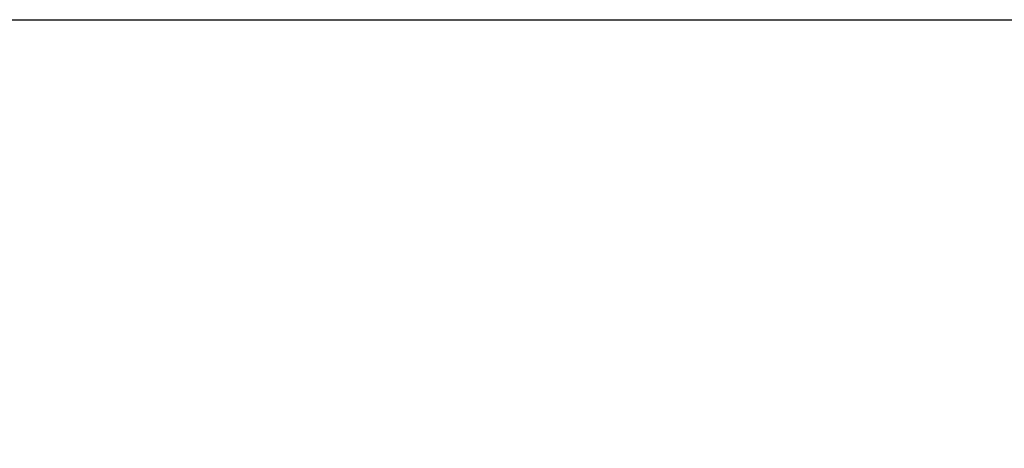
# Model space of a CAD drawing. Header units: inches. Extents: x 0.6 to 16.3, y 0.2 to 11.5.
# Tile 25 of 53: x 5.34 to 5.829, y 9.477 to 9.69. Entities that reach past the tile are written whole.
import ezdxf

# ---------------------------------------------------------------- set-up
doc = ezdxf.new("R2010")
doc.units = ezdxf.units.IN
doc.header["$MEASUREMENT"] = 0
doc.layers.add('FORMAT', color=7, linetype='Continuous')
doc.styles.add('SLDTEXTSTYLE0', font='TXT', dxfattribs={"width": 0.75})
doc.dimstyles.new('SLDDIMSTYLE1', dxfattribs={"dimtxt": 0.137795, "dimasz": 0.13, "dimexe": 0, "dimexo": 0.0625, "dimgap": 0.034449, "dimtad": 1, "dimdec": 6, "dimlfac": 2, "dimrnd": 1e-09, "dimzin": 12, "dimdsep": 46, "dimlunit": 5, "dimtxsty": 'SLDTEXTSTYLE0', "dimsah": 1, "dimcen": 0.09, "dimadec": 0, "dimazin": 3, "dimtfac": 1, "dimtofl": 0, "dimtmove": 0, "dimatfit": 3, "dimfxl": 0, "dimfrac": 2, "dimtolj": 1, "dimtzin": 12, "dimarcsym": 0})

# ---------------------------------------------------------------- blocks, each defined once
blk = doc.blocks.new('_D_11')
at = {"layer": 'FORMAT'}
for p, q in [((4.74444, 9.68969), (7.35307, 9.68969)), ((7.3137, 9.68969), (7.3137, 7.43969)), ((7.06092, 8.66563), (7.28139, 8.53334)), ((4.74444, 7.43969), (7.35307, 7.43969))]:
    blk.add_line(p, q, dxfattribs=at)
for points in [[(7.3137, 9.68969), (7.2937, 9.55969), (7.3337, 9.55969)], [(7.3137, 7.43969), (7.3337, 7.56969), (7.2937, 7.56969)]]:
    blk.add_solid(points, dxfattribs=at)
at = {"layer": 'FORMAT', "attachment_point": 1, "rotation": 90, "style": 'SLDTEXTSTYLE0'}
for s, insert, char_height in [('2', (7.17159, 8.59948), 0.11024), ('1', (7.02905, 8.51803), 0.11024), ('4', (7.09218, 8.41622), 0.1378)]:
    blk.add_mtext(s, dxfattribs=dict(at, insert=insert, char_height=char_height))

msp = doc.modelspace()

# ---------------------------------------------------------------- dimensions: what is measured, and where the dimension line sits
at = {"layer": 'FORMAT'}
dim = msp.add_linear_dim(base=(7.313695, 7.43968987), p1=(4.70507051, 9.68968987), p2=(4.70507051, 7.43968987), angle=90, dimstyle='SLDDIMSTYLE1', dxfattribs=at)
dim.commit()
dim.dimension.update_dxf_attribs({"geometry": '_D_11', "text_midpoint": (7.313695, 8.54857599), "dimtype": 160})

doc.saveas('drawing.dxf')
